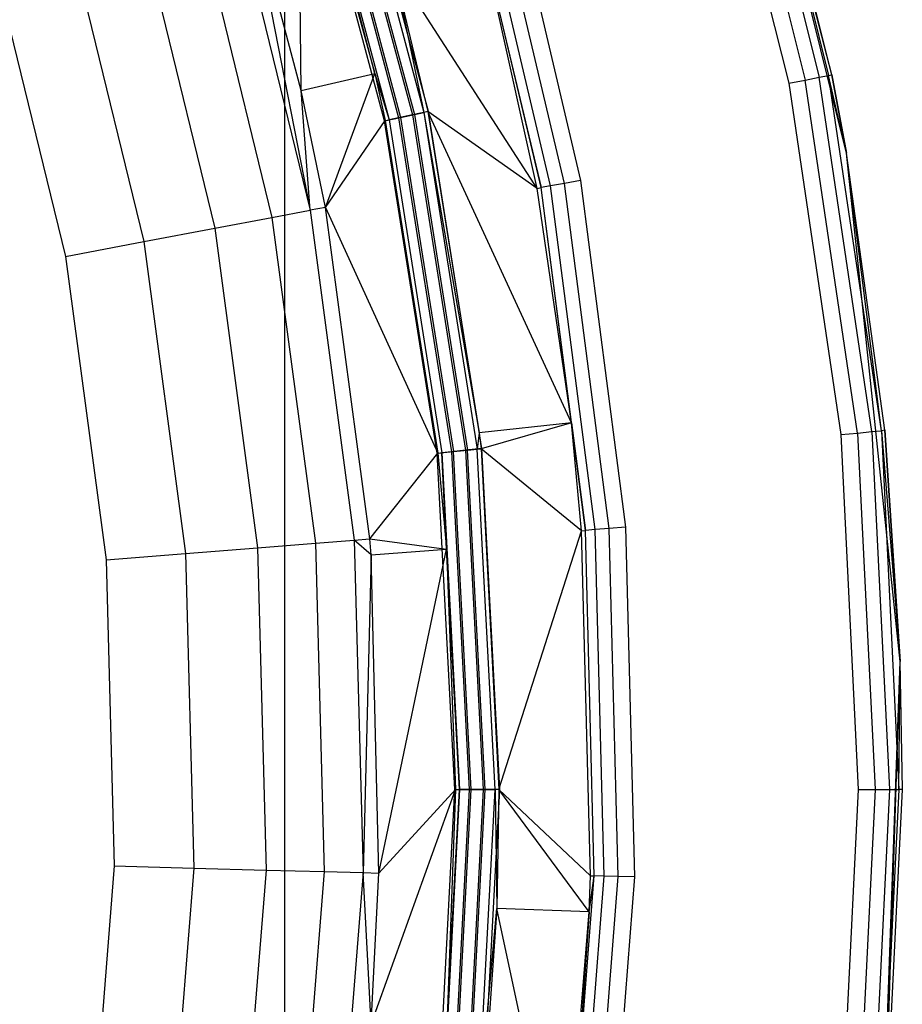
# Model space of a CAD drawing. Extents: x 0.04 to 8.34, y -4.15 to 4.15.
# Tile 28 of 34: x 7.34 to 8.34, y -0.24 to 0.87. Entities that reach past the tile are written whole.
import ezdxf

# ---------------------------------------------------------------- set-up
doc = ezdxf.new("R2010")
doc.units = 0
doc.header["$LTSCALE"] = 2.54
doc.layers.get('0').update_dxf_attribs({"color": 13, "linetype": 'CONTINUOUS'})

# ---------------------------------------------------------------- blocks, each defined once
blk = doc.blocks.new('MONOO_STL')
at = {"color": 0}
for p, q in [((8.2783, 0.7206, 4.3853), (8.1382, 1.2824, 4.3853)), ((8.2616, 0.8096, 4.3353), (8.1382, 1.2824, 4.3853)), ((8.2783, 0.7206, 4.3853), (8.1382, 1.2824, 4.3853)), ((8.2616, 0.8096, 4.3353), (8.1382, 1.2824, 4.3853)), ((8.2616, 0.8096, 4.3353), (8.1627, 1.2047, 4.3353)), ((8.2616, 0.8096, 4.3353), (8.1627, 1.2047, 4.3353)), ((8.1331, 1.1957, 4.2891), (8.2313, 0.8036, 4.2891)), ((8.1331, 1.1957, 4.2891), (8.2313, 0.8036, 4.2891)), ((8.1486, 1.2004, 4.2999), (8.2473, 0.8068, 4.2999)), ((8.1486, 1.2004, 4.2999), (8.2473, 0.8068, 4.2999)), ((8.159, 1.2036, 4.3162), (8.2579, 0.8089, 4.3162)), ((8.159, 1.2036, 4.3162), (8.2579, 0.8089, 4.3162)), ((8.1148, 1.1902, 4.2853), (8.2126, 0.7999, 4.2853)), ((8.1148, 1.1902, 4.2853), (8.2126, 0.7999, 4.2853)), ((7.6994, 1.1398, 6.8559), (7.7993, 0.7669, 6.8559)), ((7.6994, 1.1398, 6.8559), (7.7993, 0.7669, 6.8559)), ((7.8045, 0.768, 4.2853), (7.7044, 1.1415, 4.2853)), ((7.8045, 0.768, 4.2853), (7.7044, 1.1415, 4.2853)), ((7.7439, 0.8108, 4.3331), (7.6611, 1.1274, 4.3147)), ((7.6611, 1.1274, 4.3147), (7.76, 0.7585, 4.3147)), ((7.7439, 0.8108, 4.3331), (7.6611, 1.1274, 4.3147)), ((7.6611, 1.1274, 4.3147), (7.76, 0.7585, 4.3147)), ((7.6716, 1.1308, 4.2992), (7.7707, 0.7608, 4.2992)), ((7.6716, 1.1308, 4.2992), (7.7707, 0.7608, 4.2992)), ((7.6738, 1.1315, 6.8817), (7.773, 0.7613, 6.8817)), ((7.6738, 1.1315, 6.8817), (7.773, 0.7613, 6.8817)), ((7.6867, 1.1357, 4.2889), (7.7863, 0.7641, 4.2889)), ((7.6867, 1.1357, 4.2889), (7.7863, 0.7641, 4.2889)), ((7.6889, 1.1364, 6.8714), (7.7885, 0.7646, 6.8714)), ((7.6889, 1.1364, 6.8714), (7.7885, 0.7646, 6.8714)), ((7.7547, 0.7574, 6.8853), (7.656, 1.1257, 6.8853)), ((7.7547, 0.7574, 6.8853), (7.656, 1.1257, 6.8853)), ((7.6603, 0.7918, 6.2984), (7.6569, 1.126, 4.3331)), ((7.6569, 1.126, 4.3331), (7.7439, 0.8108, 4.3331)), ((7.6603, 0.7918, 6.2984), (7.6569, 1.126, 4.3331)), ((7.6569, 1.126, 4.3331), (7.7439, 0.8108, 4.3331)), ((7.8859, 1.0754, 4.3853), (7.9769, 0.6898, 4.3853)), ((7.8859, 1.0754, 4.3853), (7.9769, 0.6898, 4.3853)), ((7.9321, 0.6817, 4.4147), (7.8422, 1.0627, 4.4147)), ((7.9321, 0.6817, 4.4147), (7.8422, 1.0627, 4.4147)), ((7.9429, 0.6836, 4.3992), (7.8527, 1.0658, 4.3992)), ((7.9429, 0.6836, 4.3992), (7.8527, 1.0658, 4.3992)), ((7.9585, 0.6865, 4.3889), (7.868, 1.0702, 4.3889)), ((7.9585, 0.6865, 4.3889), (7.868, 1.0702, 4.3889)), ((7.6414, 1.05, 6.8853), (7.6414, -1.05, 6.8853)), ((7.6414, 1.05, 6.8853), (7.6414, -1.05, 6.8853)), ((7.6414, 1.05, 8.2853), (7.6414, -1.05, 8.2853)), ((7.6414, 1.05, 8.2853), (7.6414, -1.05, 8.2853)), ((7.6603, 0.7918, 6.2984), (7.598, 1.0272, 6.2984)), ((7.598, 1.0272, 6.2984), (7.6704, 0.656, 6.3879)), ((7.598, 1.0272, 6.2984), (7.6704, 0.656, 6.3879)), ((7.6603, 0.7918, 6.2984), (7.598, 1.0272, 6.2984)), ((7.5809, 1.0221, 6.3879), (7.6704, 0.656, 6.3879)), ((7.5809, 1.0221, 6.3879), (7.6704, 0.656, 6.3879)), ((7.5389, 1.0094, 6.4679), (7.6272, 0.6478, 6.4679)), ((7.5389, 1.0094, 6.4679), (7.6272, 0.6478, 6.4679)), ((7.4758, 0.9904, 6.531), (7.5624, 0.6356, 6.531)), ((7.4758, 0.9904, 6.531), (7.5624, 0.6356, 6.531)), ((7.3974, 0.9667, 6.5714), (7.482, 0.6205, 6.5714)), ((7.3974, 0.9667, 6.5714), (7.482, 0.6205, 6.5714)), ((7.9277, 0.6809, 4.4331), (7.8658, 0.9606, 4.4331)), ((7.8658, 0.9606, 4.4331), (7.9321, 0.6817, 4.4147)), ((7.9277, 0.6809, 4.4331), (7.8658, 0.9606, 4.4331)), ((7.8658, 0.9606, 4.4331), (7.9321, 0.6817, 4.4147)), ((7.311, 0.9407, 6.5853), (7.3933, 0.6037, 6.5853)), ((7.311, 0.9407, 6.5853), (7.3933, 0.6037, 6.5853)), ((7.9277, 0.6809, 4.4331), (7.7642, 0.9341, 6.8375)), ((7.7642, 0.9341, 6.8375), (7.8036, 0.7678, 6.8375)), ((7.9277, 0.6809, 4.4331), (7.7642, 0.9341, 6.8375)), ((7.7642, 0.9341, 6.8375), (7.8036, 0.7678, 6.8375)), ((7.7642, 0.9341, 6.8375), (7.7993, 0.7669, 6.8559)), ((7.7642, 0.9341, 6.8375), (7.7993, 0.7669, 6.8559)), ((7.6603, 0.7918, 6.2984), (7.7439, 0.8108, 4.3331)), ((7.6603, 0.7918, 6.2984), (7.7439, 0.8108, 4.3331)), ((7.6879, 0.6593, 6.2984), (7.7439, 0.8108, 4.3331)), ((7.6879, 0.6593, 6.2984), (7.7439, 0.8108, 4.3331)), ((7.7439, 0.8108, 4.3331), (7.7556, 0.7576, 4.3331)), ((7.7439, 0.8108, 4.3331), (7.7556, 0.7576, 4.3331)), ((7.7439, 0.8108, 4.3331), (7.76, 0.7585, 4.3147)), ((7.7439, 0.8108, 4.3331), (7.76, 0.7585, 4.3147)), ((8.2126, 0.7999, 4.2853), (8.2313, 0.8036, 4.2891)), ((8.2126, 0.7999, 4.2853), (8.2313, 0.8036, 4.2891)), ((8.2313, 0.8036, 4.2891), (8.2473, 0.8068, 4.2999)), ((8.2313, 0.8036, 4.2891), (8.2473, 0.8068, 4.2999)), ((8.2907, 0.4037, 4.2891), (8.2313, 0.8036, 4.2891)), ((8.2907, 0.4037, 4.2891), (8.2313, 0.8036, 4.2891)), ((8.2473, 0.8068, 4.2999), (8.2579, 0.8089, 4.3162)), ((8.2473, 0.8068, 4.2999), (8.2579, 0.8089, 4.3162)), ((8.3068, 0.4053, 4.2999), (8.2473, 0.8068, 4.2999)), ((8.3068, 0.4053, 4.2999), (8.2473, 0.8068, 4.2999)), ((8.2579, 0.8089, 4.3162), (8.2616, 0.8096, 4.3353)), ((8.2579, 0.8089, 4.3162), (8.2616, 0.8096, 4.3353)), ((8.2783, 0.7206, 4.3353), (8.2579, 0.8089, 4.3162)), ((8.2783, 0.7206, 4.3353), (8.2579, 0.8089, 4.3162)), ((8.3176, 0.4064, 4.3162), (8.2579, 0.8089, 4.3162)), ((8.3176, 0.4064, 4.3162), (8.2579, 0.8089, 4.3162)), ((8.2783, 0.7206, 4.3353), (8.2616, 0.8096, 4.3353)), ((8.2616, 0.8096, 4.3353), (8.2783, 0.7206, 4.3853)), ((8.2616, 0.8096, 4.3353), (8.2783, 0.7206, 4.3853)), ((8.2783, 0.7206, 4.3353), (8.2616, 0.8096, 4.3353)), ((8.2126, 0.7999, 4.2853), (8.2716, 0.4019, 4.2853)), ((8.2126, 0.7999, 4.2853), (8.2716, 0.4019, 4.2853)), ((7.6879, 0.6593, 6.2984), (7.6603, 0.7918, 6.2984)), ((7.6879, 0.6593, 6.2984), (7.6603, 0.7918, 6.2984)), ((7.6704, 0.656, 6.3879), (7.6603, 0.7918, 6.2984)), ((7.6704, 0.656, 6.3879), (7.6603, 0.7918, 6.2984)), ((7.7547, 0.7574, 6.8853), (7.773, 0.7613, 6.8817)), ((7.7547, 0.7574, 6.8853), (7.773, 0.7613, 6.8817)), ((7.7556, 0.7576, 4.3331), (7.76, 0.7585, 4.3147)), ((7.7556, 0.7576, 4.3331), (7.76, 0.7585, 4.3147)), ((7.7707, 0.7608, 4.2992), (7.76, 0.7585, 4.3147)), ((7.7707, 0.7608, 4.2992), (7.76, 0.7585, 4.3147)), ((7.76, 0.7585, 4.3147), (7.8197, 0.3814, 4.3147)), ((7.76, 0.7585, 4.3147), (7.8197, 0.3814, 4.3147)), ((7.7863, 0.7641, 4.2889), (7.7707, 0.7608, 4.2992)), ((7.7863, 0.7641, 4.2889), (7.7707, 0.7608, 4.2992)), ((7.7707, 0.7608, 4.2992), (7.8306, 0.3825, 4.2992)), ((7.7707, 0.7608, 4.2992), (7.8306, 0.3825, 4.2992)), ((7.773, 0.7613, 6.8817), (7.7885, 0.7646, 6.8714)), ((7.773, 0.7613, 6.8817), (7.7885, 0.7646, 6.8714)), ((7.773, 0.7613, 6.8817), (7.8329, 0.3827, 6.8817)), ((7.773, 0.7613, 6.8817), (7.8329, 0.3827, 6.8817)), ((7.8045, 0.768, 4.2853), (7.7863, 0.7641, 4.2889)), ((7.8045, 0.768, 4.2853), (7.7863, 0.7641, 4.2889)), ((7.7863, 0.7641, 4.2889), (7.8465, 0.3842, 4.2889)), ((7.7863, 0.7641, 4.2889), (7.8465, 0.3842, 4.2889)), ((7.7885, 0.7646, 6.8714), (7.7993, 0.7669, 6.8559)), ((7.7885, 0.7646, 6.8714), (7.7993, 0.7669, 6.8559)), ((7.7885, 0.7646, 6.8714), (7.8488, 0.3844, 6.8714)), ((7.7885, 0.7646, 6.8714), (7.8488, 0.3844, 6.8714)), ((7.8036, 0.7678, 6.8375), (7.7993, 0.7669, 6.8559)), ((7.8036, 0.7678, 6.8375), (7.7993, 0.7669, 6.8559)), ((7.7993, 0.7669, 6.8559), (7.8621, 0.4039, 6.8375)), ((7.7993, 0.7669, 6.8559), (7.8621, 0.4039, 6.8375)), ((7.7993, 0.7669, 6.8559), (7.8597, 0.3856, 6.8559)), ((7.7993, 0.7669, 6.8559), (7.8597, 0.3856, 6.8559)), ((7.9665, 0.4154, 4.4331), (7.8036, 0.7678, 6.8375)), ((7.8036, 0.7678, 6.8375), (7.8621, 0.4039, 6.8375)), ((7.9665, 0.4154, 4.4331), (7.8036, 0.7678, 6.8375)), ((7.9277, 0.6809, 4.4331), (7.8036, 0.7678, 6.8375)), ((7.9277, 0.6809, 4.4331), (7.8036, 0.7678, 6.8375)), ((7.8036, 0.7678, 6.8375), (7.8621, 0.4039, 6.8375)), ((7.865, 0.3861, 4.2853), (7.8045, 0.768, 4.2853)), ((7.865, 0.3861, 4.2853), (7.8045, 0.768, 4.2853)), ((7.6879, 0.6593, 6.2984), (7.7556, 0.7576, 4.3331)), ((7.6879, 0.6593, 6.2984), (7.7556, 0.7576, 4.3331)), ((7.8144, 0.3808, 6.8853), (7.7547, 0.7574, 6.8853)), ((7.8144, 0.3808, 6.8853), (7.7547, 0.7574, 6.8853)), ((7.7556, 0.7576, 4.3331), (7.8153, 0.3809, 4.3331)), ((7.7556, 0.7576, 4.3331), (7.8153, 0.3809, 4.3331)), ((8.3388, 0.1448, 4.3853), (8.2783, 0.7206, 4.3853)), ((8.3214, 0.4068, 4.3353), (8.2783, 0.7206, 4.3853)), ((8.3388, 0.1448, 4.3853), (8.2783, 0.7206, 4.3853)), ((8.3214, 0.4068, 4.3353), (8.2783, 0.7206, 4.3353)), ((8.2783, 0.7206, 4.3353), (8.2783, 0.7206, 4.3853)), ((8.3214, 0.4068, 4.3353), (8.2783, 0.7206, 4.3853)), ((8.2783, 0.7206, 4.3353), (8.2783, 0.7206, 4.3853)), ((8.3214, 0.4068, 4.3353), (8.2783, 0.7206, 4.3353)), ((8.3176, 0.4064, 4.3162), (8.2783, 0.7206, 4.3353)), ((8.3176, 0.4064, 4.3162), (8.2783, 0.7206, 4.3353)), ((7.9277, 0.6809, 4.4331), (7.9321, 0.6817, 4.4147)), ((7.9277, 0.6809, 4.4331), (7.9321, 0.6817, 4.4147)), ((7.9665, 0.4154, 4.4331), (7.9277, 0.6809, 4.4331)), ((7.9665, 0.4154, 4.4331), (7.9277, 0.6809, 4.4331)), ((7.9429, 0.6836, 4.3992), (7.9321, 0.6817, 4.4147)), ((7.9429, 0.6836, 4.3992), (7.9321, 0.6817, 4.4147)), ((7.9665, 0.4154, 4.4331), (7.9321, 0.6817, 4.4147)), ((7.9665, 0.4154, 4.4331), (7.9321, 0.6817, 4.4147)), ((7.9823, 0.2934, 4.4147), (7.9321, 0.6817, 4.4147)), ((7.9823, 0.2934, 4.4147), (7.9321, 0.6817, 4.4147)), ((7.9585, 0.6865, 4.3889), (7.9429, 0.6836, 4.3992)), ((7.9585, 0.6865, 4.3889), (7.9429, 0.6836, 4.3992)), ((7.9933, 0.2943, 4.3992), (7.9429, 0.6836, 4.3992)), ((7.9933, 0.2943, 4.3992), (7.9429, 0.6836, 4.3992)), ((7.9769, 0.6898, 4.3853), (7.9585, 0.6865, 4.3889)), ((7.9769, 0.6898, 4.3853), (7.9585, 0.6865, 4.3889)), ((8.0092, 0.2955, 4.3889), (7.9585, 0.6865, 4.3889)), ((8.0092, 0.2955, 4.3889), (7.9585, 0.6865, 4.3889)), ((7.9769, 0.6898, 4.3853), (8.0277, 0.297, 4.3853)), ((7.9769, 0.6898, 4.3853), (8.0277, 0.297, 4.3853)), ((7.6879, 0.6593, 6.2984), (7.6704, 0.656, 6.3879)), ((7.6879, 0.6593, 6.2984), (7.6704, 0.656, 6.3879)), ((7.7381, 0.2839, 6.2984), (7.6879, 0.6593, 6.2984)), ((7.6879, 0.6593, 6.2984), (7.8153, 0.3809, 4.3331)), ((7.6879, 0.6593, 6.2984), (7.8153, 0.3809, 4.3331)), ((7.7381, 0.2839, 6.2984), (7.6879, 0.6593, 6.2984)), ((7.5624, 0.6356, 6.531), (7.6272, 0.6478, 6.4679)), ((7.5624, 0.6356, 6.531), (7.6272, 0.6478, 6.4679)), ((7.6272, 0.6478, 6.4679), (7.6704, 0.656, 6.3879)), ((7.6272, 0.6478, 6.4679), (7.6704, 0.656, 6.3879)), ((7.6272, 0.6478, 6.4679), (7.6766, 0.279, 6.4679)), ((7.6272, 0.6478, 6.4679), (7.6766, 0.279, 6.4679)), ((7.6704, 0.656, 6.3879), (7.7204, 0.2825, 6.3879)), ((7.6704, 0.656, 6.3879), (7.7204, 0.2825, 6.3879)), ((7.482, 0.6205, 6.5714), (7.5624, 0.6356, 6.531)), ((7.482, 0.6205, 6.5714), (7.5624, 0.6356, 6.531)), ((7.5624, 0.6356, 6.531), (7.6109, 0.2737, 6.531)), ((7.5624, 0.6356, 6.531), (7.6109, 0.2737, 6.531)), ((7.3933, 0.6037, 6.5853), (7.482, 0.6205, 6.5714)), ((7.3933, 0.6037, 6.5853), (7.482, 0.6205, 6.5714)), ((7.482, 0.6205, 6.5714), (7.5293, 0.2672, 6.5714)), ((7.482, 0.6205, 6.5714), (7.5293, 0.2672, 6.5714)), ((7.3933, 0.6037, 6.5853), (7.4394, 0.26, 6.5853)), ((7.3933, 0.6037, 6.5853), (7.4394, 0.26, 6.5853)), ((7.9665, 0.4154, 4.4331), (7.8621, 0.4039, 6.8375)), ((7.9665, 0.4154, 4.4331), (7.8621, 0.4039, 6.8375)), ((7.9665, 0.4154, 4.4331), (7.8641, 0.386, 6.8375)), ((7.9665, 0.4154, 4.4331), (7.8641, 0.386, 6.8375)), ((7.9779, 0.2931, 4.4331), (7.9665, 0.4154, 4.4331)), ((7.9665, 0.4154, 4.4331), (7.9823, 0.2934, 4.4147)), ((7.9665, 0.4154, 4.4331), (7.9823, 0.2934, 4.4147)), ((7.9779, 0.2931, 4.4331), (7.9665, 0.4154, 4.4331)), ((7.8621, 0.4039, 6.8375), (7.8597, 0.3856, 6.8559)), ((7.8621, 0.4039, 6.8375), (7.8597, 0.3856, 6.8559)), ((7.8621, 0.4039, 6.8375), (7.8641, 0.386, 6.8375)), ((7.8621, 0.4039, 6.8375), (7.8641, 0.386, 6.8375)), ((8.2716, 0.4019, 4.2853), (8.2907, 0.4037, 4.2891)), ((8.2716, 0.4019, 4.2853), (8.2907, 0.4037, 4.2891)), ((8.2716, 0.4019, 4.2853), (8.2914, 0, 4.2853)), ((8.2716, 0.4019, 4.2853), (8.2914, 0, 4.2853)), ((8.2907, 0.4037, 4.2891), (8.3068, 0.4053, 4.2999)), ((8.2907, 0.4037, 4.2891), (8.3068, 0.4053, 4.2999)), ((8.2907, 0.4037, 4.2891), (8.3105, 0, 4.2891)), ((8.2907, 0.4037, 4.2891), (8.3105, 0, 4.2891)), ((8.3068, 0.4053, 4.2999), (8.3176, 0.4064, 4.3162)), ((8.3068, 0.4053, 4.2999), (8.3176, 0.4064, 4.3162)), ((8.3068, 0.4053, 4.2999), (8.3267, 0, 4.2999)), ((8.3068, 0.4053, 4.2999), (8.3267, 0, 4.2999)), ((8.3214, 0.4068, 4.3353), (8.3176, 0.4064, 4.3162)), ((8.3214, 0.4068, 4.3353), (8.3176, 0.4064, 4.3162)), ((8.3176, 0.4064, 4.3162), (8.3375, 0, 4.3162)), ((8.3176, 0.4064, 4.3162), (8.3375, 0, 4.3162)), ((8.3176, 0.4064, 4.3162), (8.3388, 0.1448, 4.3353)), ((8.3176, 0.4064, 4.3162), (8.3388, 0.1448, 4.3353)), ((8.3388, 0.1448, 4.3353), (8.3214, 0.4068, 4.3353)), ((8.3214, 0.4068, 4.3353), (8.3388, 0.1448, 4.3853)), ((8.3214, 0.4068, 4.3353), (8.3388, 0.1448, 4.3853)), ((8.3388, 0.1448, 4.3353), (8.3214, 0.4068, 4.3353)), ((7.7381, 0.2839, 6.2984), (7.8153, 0.3809, 4.3331)), ((7.7381, 0.2839, 6.2984), (7.8153, 0.3809, 4.3331)), ((7.8144, 0.3808, 6.8853), (7.8329, 0.3827, 6.8817)), ((7.8144, 0.3808, 6.8853), (7.8329, 0.3827, 6.8817)), ((7.8343, 0, 6.8853), (7.8144, 0.3808, 6.8853)), ((7.8343, 0, 6.8853), (7.8144, 0.3808, 6.8853)), ((7.8153, 0.3809, 4.3331), (7.8197, 0.3814, 4.3147)), ((7.8153, 0.3809, 4.3331), (7.8197, 0.3814, 4.3147)), ((7.8153, 0.3809, 4.3331), (7.8251, 0.2723, 4.3331)), ((7.8153, 0.3809, 4.3331), (7.8251, 0.2723, 4.3331)), ((7.8306, 0.3825, 4.2992), (7.8197, 0.3814, 4.3147)), ((7.8306, 0.3825, 4.2992), (7.8197, 0.3814, 4.3147)), ((7.8251, 0.2723, 4.3331), (7.8197, 0.3814, 4.3147)), ((7.8197, 0.3814, 4.3147), (7.8397, 0, 4.3147)), ((7.8251, 0.2723, 4.3331), (7.8197, 0.3814, 4.3147)), ((7.8197, 0.3814, 4.3147), (7.8397, 0, 4.3147)), ((7.8465, 0.3842, 4.2889), (7.8306, 0.3825, 4.2992)), ((7.8465, 0.3842, 4.2889), (7.8306, 0.3825, 4.2992)), ((7.8306, 0.3825, 4.2992), (7.8507, 0, 4.2992)), ((7.8306, 0.3825, 4.2992), (7.8507, 0, 4.2992)), ((7.8329, 0.3827, 6.8817), (7.8488, 0.3844, 6.8714)), ((7.8329, 0.3827, 6.8817), (7.8488, 0.3844, 6.8714)), ((7.853, 0, 6.8817), (7.8329, 0.3827, 6.8817)), ((7.853, 0, 6.8817), (7.8329, 0.3827, 6.8817)), ((7.865, 0.3861, 4.2853), (7.8465, 0.3842, 4.2889)), ((7.865, 0.3861, 4.2853), (7.8465, 0.3842, 4.2889)), ((7.8465, 0.3842, 4.2889), (7.8666, 0, 4.2889)), ((7.8465, 0.3842, 4.2889), (7.8666, 0, 4.2889)), ((7.8488, 0.3844, 6.8714), (7.8597, 0.3856, 6.8559)), ((7.8488, 0.3844, 6.8714), (7.8597, 0.3856, 6.8559)), ((7.8689, 0, 6.8714), (7.8488, 0.3844, 6.8714)), ((7.8689, 0, 6.8714), (7.8488, 0.3844, 6.8714)), ((7.8597, 0.3856, 6.8559), (7.8641, 0.386, 6.8375)), ((7.8597, 0.3856, 6.8559), (7.8641, 0.386, 6.8375)), ((7.8799, 0, 6.8559), (7.8597, 0.3856, 6.8559)), ((7.8799, 0, 6.8559), (7.8597, 0.3856, 6.8559)), ((7.9779, 0.2931, 4.4331), (7.8641, 0.386, 6.8375)), ((7.8641, 0.386, 6.8375), (7.8843, 0, 6.8375)), ((7.9779, 0.2931, 4.4331), (7.8641, 0.386, 6.8375)), ((7.8641, 0.386, 6.8375), (7.8843, 0, 6.8375)), ((7.8852, 0, 4.2853), (7.865, 0.3861, 4.2853)), ((7.8852, 0, 4.2853), (7.865, 0.3861, 4.2853)), ((7.8843, 0, 6.8375), (7.9779, 0.2931, 4.4331)), ((7.8843, 0, 6.8375), (7.9779, 0.2931, 4.4331)), ((7.9779, 0.2931, 4.4331), (7.9823, 0.2934, 4.4147)), ((7.9779, 0.2931, 4.4331), (7.9823, 0.2934, 4.4147)), ((7.988, -0.0978, 4.4331), (7.9779, 0.2931, 4.4331)), ((7.988, -0.0978, 4.4331), (7.9779, 0.2931, 4.4331)), ((7.9933, 0.2943, 4.3992), (7.9823, 0.2934, 4.4147)), ((7.9933, 0.2943, 4.3992), (7.9823, 0.2934, 4.4147)), ((7.9924, -0.0979, 4.4147), (7.9823, 0.2934, 4.4147)), ((7.9924, -0.0979, 4.4147), (7.9823, 0.2934, 4.4147)), ((8.0092, 0.2955, 4.3889), (7.9933, 0.2943, 4.3992)), ((8.0092, 0.2955, 4.3889), (7.9933, 0.2943, 4.3992)), ((8.0034, -0.0982, 4.3992), (7.9933, 0.2943, 4.3992)), ((8.0034, -0.0982, 4.3992), (7.9933, 0.2943, 4.3992)), ((8.0277, 0.297, 4.3853), (8.0092, 0.2955, 4.3889)), ((8.0277, 0.297, 4.3853), (8.0092, 0.2955, 4.3889)), ((8.0193, -0.0986, 4.3889), (8.0092, 0.2955, 4.3889)), ((8.0193, -0.0986, 4.3889), (8.0092, 0.2955, 4.3889)), ((8.0277, 0.297, 4.3853), (8.0379, -0.0991, 4.3853)), ((8.0277, 0.297, 4.3853), (8.0379, -0.0991, 4.3853)), ((7.6109, 0.2737, 6.531), (7.6766, 0.279, 6.4679)), ((7.6109, 0.2737, 6.531), (7.6766, 0.279, 6.4679)), ((7.6766, 0.279, 6.4679), (7.7204, 0.2825, 6.3879)), ((7.6766, 0.279, 6.4679), (7.7204, 0.2825, 6.3879)), ((7.6766, 0.279, 6.4679), (7.6865, -0.0931, 6.4679)), ((7.6766, 0.279, 6.4679), (7.6865, -0.0931, 6.4679)), ((7.7204, 0.2825, 6.3879), (7.7381, 0.2839, 6.2984)), ((7.7204, 0.2825, 6.3879), (7.7381, 0.2839, 6.2984)), ((7.7395, 0.2659, 6.2984), (7.7204, 0.2825, 6.3879)), ((7.7204, 0.2825, 6.3879), (7.7304, -0.0942, 6.3879)), ((7.7204, 0.2825, 6.3879), (7.7304, -0.0942, 6.3879)), ((7.7395, 0.2659, 6.2984), (7.7204, 0.2825, 6.3879)), ((7.7395, 0.2659, 6.2984), (7.7381, 0.2839, 6.2984)), ((7.7381, 0.2839, 6.2984), (7.8251, 0.2723, 4.3331)), ((7.7381, 0.2839, 6.2984), (7.8251, 0.2723, 4.3331)), ((7.7395, 0.2659, 6.2984), (7.7381, 0.2839, 6.2984)), ((7.5293, 0.2672, 6.5714), (7.6109, 0.2737, 6.531)), ((7.5293, 0.2672, 6.5714), (7.6109, 0.2737, 6.531)), ((7.6109, 0.2737, 6.531), (7.6206, -0.0913, 6.531)), ((7.6109, 0.2737, 6.531), (7.6206, -0.0913, 6.531)), ((7.7395, 0.2659, 6.2984), (7.8251, 0.2723, 4.3331)), ((7.7395, 0.2659, 6.2984), (7.8251, 0.2723, 4.3331)), ((7.7482, -0.0947, 6.2984), (7.8251, 0.2723, 4.3331)), ((7.7482, -0.0947, 6.2984), (7.8251, 0.2723, 4.3331)), ((7.8251, 0.2723, 4.3331), (7.8353, 0, 4.3331)), ((7.8397, 0, 4.3147), (7.8251, 0.2723, 4.3331)), ((7.8251, 0.2723, 4.3331), (7.8353, 0, 4.3331)), ((7.8397, 0, 4.3147), (7.8251, 0.2723, 4.3331)), ((7.4394, 0.26, 6.5853), (7.5293, 0.2672, 6.5714)), ((7.4394, 0.26, 6.5853), (7.5293, 0.2672, 6.5714)), ((7.4394, 0.26, 6.5853), (7.4486, -0.0867, 6.5853)), ((7.4394, 0.26, 6.5853), (7.4486, -0.0867, 6.5853)), ((7.5293, 0.2672, 6.5714), (7.5388, -0.0891, 6.5714)), ((7.5293, 0.2672, 6.5714), (7.5388, -0.0891, 6.5714)), ((7.7395, 0.2659, 6.2984), (7.7304, -0.0942, 6.3879)), ((7.7395, 0.2659, 6.2984), (7.7304, -0.0942, 6.3879)), ((7.7482, -0.0947, 6.2984), (7.7395, 0.2659, 6.2984)), ((7.7482, -0.0947, 6.2984), (7.7395, 0.2659, 6.2984)), ((8.3186, -0.4338, 4.3853), (8.3388, 0.1448, 4.3853)), ((8.3186, -0.4338, 4.3853), (8.3388, 0.1448, 4.3853)), ((8.3214, -0.4068, 4.3353), (8.3388, 0.1448, 4.3853)), ((8.3214, -0.4068, 4.3353), (8.3388, 0.1448, 4.3853)), ((8.3375, 0, 4.3162), (8.3388, 0.1448, 4.3353)), ((8.3375, 0, 4.3162), (8.3388, 0.1448, 4.3353)), ((8.3414, 0, 4.3353), (8.3388, 0.1448, 4.3853)), ((8.3414, 0, 4.3353), (8.3388, 0.1448, 4.3353)), ((8.3388, 0.1448, 4.3353), (8.3388, 0.1448, 4.3853)), ((8.3414, 0, 4.3353), (8.3388, 0.1448, 4.3853)), ((8.3388, 0.1448, 4.3353), (8.3388, 0.1448, 4.3853)), ((8.3414, 0, 4.3353), (8.3388, 0.1448, 4.3353)), ((7.7395, -0.2659, 6.2984), (7.8353, 0, 4.3331)), ((7.7395, -0.2659, 6.2984), (7.8353, 0, 4.3331)), ((7.7482, -0.0947, 6.2984), (7.8353, 0, 4.3331)), ((7.7482, -0.0947, 6.2984), (7.8353, 0, 4.3331)), ((7.8144, -0.3808, 6.8853), (7.8343, 0, 6.8853)), ((7.8144, -0.3808, 6.8853), (7.8343, 0, 6.8853)), ((7.8397, 0, 4.3147), (7.8197, -0.3814, 4.3147)), ((7.8397, 0, 4.3147), (7.8197, -0.3814, 4.3147)), ((7.8353, 0, 4.3331), (7.8251, -0.2723, 4.3331)), ((7.8251, -0.2723, 4.3331), (7.8397, 0, 4.3147)), ((7.8251, -0.2723, 4.3331), (7.8397, 0, 4.3147)), ((7.8353, 0, 4.3331), (7.8251, -0.2723, 4.3331)), ((7.8507, 0, 4.2992), (7.8306, -0.3825, 4.2992)), ((7.8507, 0, 4.2992), (7.8306, -0.3825, 4.2992)), ((7.8329, -0.3827, 6.8817), (7.853, 0, 6.8817)), ((7.8329, -0.3827, 6.8817), (7.853, 0, 6.8817)), ((7.8343, 0, 6.8853), (7.853, 0, 6.8817)), ((7.8343, 0, 6.8853), (7.853, 0, 6.8817)), ((7.8353, 0, 4.3331), (7.8397, 0, 4.3147)), ((7.8353, 0, 4.3331), (7.8397, 0, 4.3147)), ((7.8507, 0, 4.2992), (7.8397, 0, 4.3147)), ((7.8507, 0, 4.2992), (7.8397, 0, 4.3147)), ((7.8666, 0, 4.2889), (7.8465, -0.3842, 4.2889)), ((7.8666, 0, 4.2889), (7.8465, -0.3842, 4.2889)), ((7.8488, -0.3844, 6.8714), (7.8689, 0, 6.8714)), ((7.8488, -0.3844, 6.8714), (7.8689, 0, 6.8714)), ((7.8666, 0, 4.2889), (7.8507, 0, 4.2992)), ((7.8666, 0, 4.2889), (7.8507, 0, 4.2992)), ((7.853, 0, 6.8817), (7.8689, 0, 6.8714)), ((7.853, 0, 6.8817), (7.8689, 0, 6.8714)), ((7.8597, -0.3856, 6.8559), (7.8799, 0, 6.8559)), ((7.8597, -0.3856, 6.8559), (7.8799, 0, 6.8559)), ((7.865, -0.3861, 4.2853), (7.8852, 0, 4.2853)), ((7.865, -0.3861, 4.2853), (7.8852, 0, 4.2853)), ((7.8852, 0, 4.2853), (7.8666, 0, 4.2889)), ((7.8852, 0, 4.2853), (7.8666, 0, 4.2889)), ((7.8689, 0, 6.8714), (7.8799, 0, 6.8559)), ((7.8689, 0, 6.8714), (7.8799, 0, 6.8559)), ((7.8843, 0, 6.8375), (7.8799, 0, 6.8559)), ((7.8799, 0, 6.8559), (7.8818, -0.1349, 6.8375)), ((7.8843, 0, 6.8375), (7.8799, 0, 6.8559)), ((7.8799, 0, 6.8559), (7.8818, -0.1349, 6.8375)), ((8.3105, 0, 4.2891), (8.2907, -0.4037, 4.2891)), ((8.3105, 0, 4.2891), (8.2907, -0.4037, 4.2891)), ((8.2914, 0, 4.2853), (8.3105, 0, 4.2891)), ((8.2914, 0, 4.2853), (8.3105, 0, 4.2891)), ((8.3267, 0, 4.2999), (8.3068, -0.4053, 4.2999)), ((8.3267, 0, 4.2999), (8.3068, -0.4053, 4.2999)), ((8.3105, 0, 4.2891), (8.3267, 0, 4.2999)), ((8.3105, 0, 4.2891), (8.3267, 0, 4.2999)), ((8.3375, 0, 4.3162), (8.3176, -0.4064, 4.3162)), ((8.3375, 0, 4.3162), (8.3176, -0.4064, 4.3162)), ((8.3267, 0, 4.2999), (8.3375, 0, 4.3162)), ((8.3267, 0, 4.2999), (8.3375, 0, 4.3162)), ((8.3414, 0, 4.3353), (8.3375, 0, 4.3162)), ((8.3414, 0, 4.3353), (8.3375, 0, 4.3162)), ((7.8843, 0, 6.8375), (7.8818, -0.1349, 6.8375)), ((7.8843, 0, 6.8375), (7.8818, -0.1349, 6.8375)), ((7.9867, -0.1387, 4.4331), (7.8843, 0, 6.8375)), ((7.9867, -0.1387, 4.4331), (7.8843, 0, 6.8375)), ((7.988, -0.0978, 4.4331), (7.8843, 0, 6.8375)), ((7.988, -0.0978, 4.4331), (7.8843, 0, 6.8375)), ((8.2914, 0, 4.2853), (8.2716, -0.4019, 4.2853)), ((8.2914, 0, 4.2853), (8.2716, -0.4019, 4.2853)), ((8.3214, -0.4068, 4.3353), (8.3414, 0, 4.3353)), ((8.3214, -0.4068, 4.3353), (8.3414, 0, 4.3353)), ((7.4486, -0.0867, 6.5853), (7.4209, -0.4325, 6.5853)), ((7.4486, -0.0867, 6.5853), (7.4209, -0.4325, 6.5853)), ((7.4486, -0.0867, 6.5853), (7.5388, -0.0891, 6.5714)), ((7.4486, -0.0867, 6.5853), (7.5388, -0.0891, 6.5714)), ((7.5388, -0.0891, 6.5714), (7.5103, -0.4444, 6.5714)), ((7.5388, -0.0891, 6.5714), (7.5103, -0.4444, 6.5714)), ((7.5388, -0.0891, 6.5714), (7.6206, -0.0913, 6.531)), ((7.5388, -0.0891, 6.5714), (7.6206, -0.0913, 6.531)), ((7.6206, -0.0913, 6.531), (7.5915, -0.4553, 6.531)), ((7.6206, -0.0913, 6.531), (7.5915, -0.4553, 6.531)), ((7.6206, -0.0913, 6.531), (7.6865, -0.0931, 6.4679)), ((7.6206, -0.0913, 6.531), (7.6865, -0.0931, 6.4679)), ((7.6865, -0.0931, 6.4679), (7.6568, -0.4641, 6.4679)), ((7.6865, -0.0931, 6.4679), (7.6568, -0.4641, 6.4679)), ((7.6865, -0.0931, 6.4679), (7.7304, -0.0942, 6.3879)), ((7.6865, -0.0931, 6.4679), (7.7304, -0.0942, 6.3879)), ((7.7304, -0.0942, 6.3879), (7.7003, -0.4699, 6.3879)), ((7.7304, -0.0942, 6.3879), (7.7003, -0.4699, 6.3879)), ((7.7304, -0.0942, 6.3879), (7.7482, -0.0947, 6.2984)), ((7.7395, -0.2659, 6.2984), (7.7304, -0.0942, 6.3879)), ((7.7395, -0.2659, 6.2984), (7.7304, -0.0942, 6.3879)), ((7.7304, -0.0942, 6.3879), (7.7482, -0.0947, 6.2984)), ((7.7395, -0.2659, 6.2984), (7.7482, -0.0947, 6.2984)), ((7.7395, -0.2659, 6.2984), (7.7482, -0.0947, 6.2984)), ((7.9622, -0.4882, 4.4147), (7.9924, -0.0979, 4.4147)), ((7.9622, -0.4882, 4.4147), (7.9924, -0.0979, 4.4147)), ((7.9731, -0.4896, 4.3992), (8.0034, -0.0982, 4.3992)), ((7.9731, -0.4896, 4.3992), (8.0034, -0.0982, 4.3992)), ((7.9867, -0.1387, 4.4331), (7.988, -0.0978, 4.4331)), ((7.9867, -0.1387, 4.4331), (7.988, -0.0978, 4.4331)), ((7.9867, -0.1387, 4.4331), (7.9924, -0.0979, 4.4147)), ((7.9867, -0.1387, 4.4331), (7.9924, -0.0979, 4.4147)), ((7.988, -0.0978, 4.4331), (7.9924, -0.0979, 4.4147)), ((7.988, -0.0978, 4.4331), (7.9924, -0.0979, 4.4147)), ((7.9889, -0.4917, 4.3889), (8.0193, -0.0986, 4.3889)), ((7.9889, -0.4917, 4.3889), (8.0193, -0.0986, 4.3889)), ((8.0034, -0.0982, 4.3992), (7.9924, -0.0979, 4.4147)), ((8.0034, -0.0982, 4.3992), (7.9924, -0.0979, 4.4147)), ((8.0193, -0.0986, 4.3889), (8.0034, -0.0982, 4.3992)), ((8.0193, -0.0986, 4.3889), (8.0034, -0.0982, 4.3992)), ((8.0379, -0.0991, 4.3853), (8.0074, -0.4941, 4.3853)), ((8.0379, -0.0991, 4.3853), (8.0074, -0.4941, 4.3853)), ((8.0379, -0.0991, 4.3853), (8.0193, -0.0986, 4.3889)), ((8.0379, -0.0991, 4.3853), (8.0193, -0.0986, 4.3889)), ((7.8597, -0.3856, 6.8559), (7.8818, -0.1349, 6.8375)), ((7.8597, -0.3856, 6.8559), (7.8818, -0.1349, 6.8375)), ((7.8818, -0.1349, 6.8375), (7.8641, -0.386, 6.8375)), ((7.8818, -0.1349, 6.8375), (7.8641, -0.386, 6.8375)), ((7.9578, -0.4876, 4.4331), (7.8818, -0.1349, 6.8375)), ((7.9578, -0.4876, 4.4331), (7.8818, -0.1349, 6.8375)), ((7.9867, -0.1387, 4.4331), (7.8818, -0.1349, 6.8375)), ((7.9867, -0.1387, 4.4331), (7.8818, -0.1349, 6.8375)), ((7.9578, -0.4876, 4.4331), (7.9867, -0.1387, 4.4331)), ((7.9578, -0.4876, 4.4331), (7.9867, -0.1387, 4.4331)), ((7.9867, -0.1387, 4.4331), (7.9622, -0.4882, 4.4147)), ((7.9867, -0.1387, 4.4331), (7.9622, -0.4882, 4.4147))]:
    blk.add_line(p, q, dxfattribs=at)

msp = doc.modelspace()

# ---------------------------------------------------------------- block references
at = {"color": 0}
msp.add_blockref('MONOO_STL', (0, 0), dxfattribs=at)

doc.saveas('drawing.dxf')
